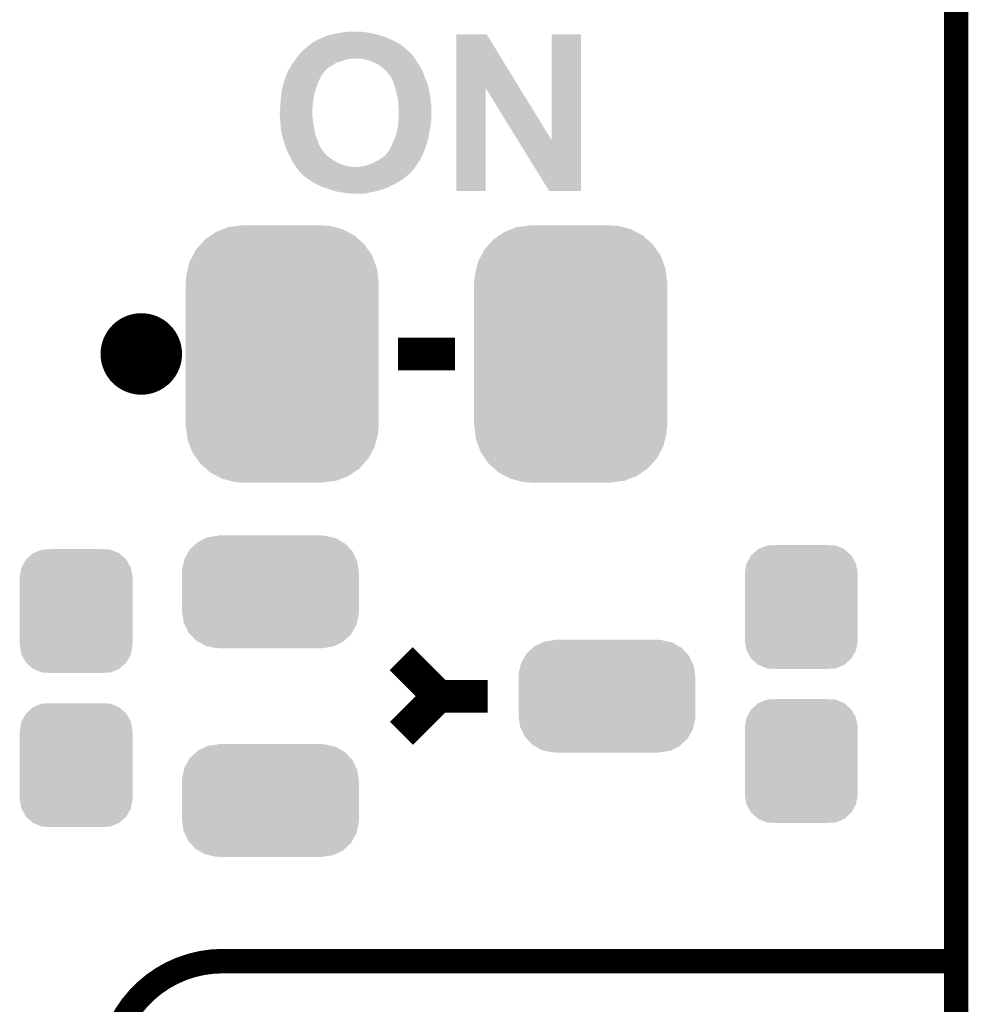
# Model space of a CAD drawing. Extents: x -1.3 to 24.2, y -3.9 to 53.4.
# Tile 27 of 45: x 18.3 to 24.2, y 18.8 to 24.9. Entities that reach past the tile are written whole.
import ezdxf

# ---------------------------------------------------------------- set-up
doc = ezdxf.new("R2010")
doc.units = 0
doc.layers.get('0').update_dxf_attribs({"linetype": 'CONTINUOUS'})
for name, color, linetype in [('LTE_IOT_24_CLICK_V101_GKO', 9, 'CONTINUOUS'), ('LTE_IOT_24_CLICK_V101_GTO', 11, 'CONTINUOUS'), ('LTE_IOT_24_CLICK_V101_GTS', 8, 'CONTINUOUS')]:
    doc.layers.add(name, color=color, linetype=linetype)

# ---------------------------------------------------------------- blocks, each defined once
blk = doc.blocks.new('CUSTOM_107')
for points in [[(-0.267216, 0.361152), (-0.213724, 0.383108), (0.26779, 0.361152), (0.21312, 0.383108)], [(-0.213724, 0.383108), (-0.20803, 0.383392), (0.21312, 0.383108), (0.212412, 0.383392)], [(-0.20803, 0.383392), (-0.154122, 0.38608), (0.212412, 0.383392), (0.154132, 0.38608)], [(-0.341452, 0.269636), (-0.313432, 0.320688), (0.341702, 0.269636), (0.313176, 0.320688)], [(-0.313432, 0.320688), (-0.312264, 0.321732), (0.313176, 0.320688), (0.312592, 0.321732)], [(-0.312264, 0.321732), (-0.26893, 0.360448), (0.312592, 0.321732), (0.268592, 0.360448)], [(-0.26893, 0.360448), (-0.267216, 0.361152), (0.268592, 0.360448), (0.26779, 0.361152)], [(-0.35179, 0.21082), (-0.342144, 0.268372), (0.35179, 0.21082), (0.34192, 0.268372)], [(-0.342144, 0.268372), (-0.341452, 0.269636), (0.34192, 0.268372), (0.341702, 0.269636)], [(-0.35179, 0.20955), (-0.35179, 0.21082), (0.35179, 0.20955), (0.35179, 0.21082)], [(-0.35179, -0.20955), (-0.35179, 0.20955), (0.35179, -0.20955), (0.35179, 0.20955)], [(-0.35179, -0.21082), (-0.35179, -0.20955), (0.35179, -0.21082), (0.35179, -0.20955)], [(-0.34192, -0.268358), (-0.35179, -0.21082), (0.342148, -0.268358), (0.35179, -0.21082)], [(-0.341702, -0.269636), (-0.34192, -0.268358), (0.341446, -0.269636), (0.342148, -0.268358)], [(-0.313184, -0.320676), (-0.341702, -0.269636), (0.31344, -0.320676), (0.341446, -0.269636)], [(-0.312594, -0.321732), (-0.313184, -0.320676), (0.312258, -0.321732), (0.31344, -0.320676)], [(-0.268602, -0.36044), (-0.312594, -0.321732), (0.26894, -0.36044), (0.312258, -0.321732)], [(-0.267792, -0.361154), (-0.268602, -0.36044), (0.2672, -0.361154), (0.26894, -0.36044)], [(-0.213136, -0.383104), (-0.267792, -0.361154), (0.213734, -0.383104), (0.2672, -0.361154)], [(-0.212414, -0.383394), (-0.213136, -0.383104), (0.207926, -0.383394), (0.213734, -0.383104)], [(-0.154122, -0.38608), (-0.212414, -0.383394), (0.154132, -0.38608), (0.207926, -0.383394)]]:
    blk.add_solid(points)
blk = doc.blocks.new('CUSTOM_169')
for points in [[(-0.462918, 0.301578), (-0.452798, 0.31101), (0.465588, 0.301578), (0.449132, 0.31101)], [(-0.452798, 0.31101), (-0.402768, 0.335186), (0.449132, 0.31101), (0.406952, 0.335186)], [(-0.402768, 0.335186), (-0.391944, 0.340416), (0.406952, 0.335186), (0.383606, 0.340416)], [(-0.391944, 0.340416), (-0.328824, 0.34996), (0.383606, 0.340416), (0.341002, 0.34996)], [(-0.328824, 0.34996), (-0.32512, 0.35052), (0.341002, 0.34996), (0.32512, 0.35052)], [(-0.32512, 0.35052), (-0.32512, 0.35179), (0.32512, 0.35052), (0.32512, 0.35179)], [(-0.535846, 0.206294), (-0.50957, 0.252138), (0.533824, 0.206294), (0.51167, 0.252138)], [(-0.50957, 0.252138), (-0.502238, 0.26493), (0.51167, 0.252138), (0.499748, 0.26493)], [(-0.502238, 0.26493), (-0.462918, 0.301578), (0.499748, 0.26493), (0.465588, 0.301578)], [(-0.55062, 0.140344), (-0.53921, 0.191284), (0.54878, 0.140344), (0.541076, 0.191284)], [(-0.53921, 0.191284), (-0.535846, 0.206294), (0.541076, 0.191284), (0.533824, 0.206294)], [(-0.55118, 0.12446), (-0.55062, 0.140344), (0.55118, 0.12446), (0.54878, 0.140344)], [(-0.55118, -0.12446), (-0.55118, 0.12446), (0.55118, -0.12446), (0.55118, 0.12446)], [(-0.548778, -0.140342), (-0.55118, -0.12446), (0.55062, -0.140342), (0.55118, -0.12446)], [(-0.541076, -0.191284), (-0.548778, -0.140342), (0.539208, -0.191284), (0.55062, -0.140342)], [(-0.533822, -0.206292), (-0.541076, -0.191284), (0.535846, -0.206292), (0.539208, -0.191284)], [(-0.51167, -0.252138), (-0.533822, -0.206292), (0.509568, -0.252138), (0.535846, -0.206292)], [(-0.499748, -0.264928), (-0.51167, -0.252138), (0.502238, -0.264928), (0.509568, -0.252138)], [(-0.46559, -0.301578), (-0.499748, -0.264928), (0.462916, -0.301578), (0.502238, -0.264928)], [(-0.449132, -0.31101), (-0.46559, -0.301578), (0.452798, -0.31101), (0.462916, -0.301578)], [(-0.406954, -0.335186), (-0.449132, -0.31101), (0.402766, -0.335186), (0.452798, -0.31101)], [(-0.383606, -0.340416), (-0.406954, -0.335186), (0.391944, -0.340416), (0.402766, -0.335186)], [(-0.341004, -0.34996), (-0.383606, -0.340416), (0.328822, -0.34996), (0.391944, -0.340416)], [(-0.32512, -0.35052), (-0.341004, -0.34996), (0.32512, -0.35052), (0.328822, -0.34996)], [(-0.32512, -0.35179), (-0.32512, -0.35052), (0.32512, -0.35179), (0.32512, -0.35052)]]:
    blk.add_solid(points)
blk = doc.blocks.new('CUSTOM_174')
for points in [[(-0.333938, 0.790942), (-0.273256, 0.798498), (0.32361, 0.790942), (0.29379, 0.798498)], [(-0.273256, 0.798498), (-0.25019, 0.80137), (0.29379, 0.798498), (0.25019, 0.80137)], [(-0.482218, 0.71288), (-0.44566, 0.738152), (0.47841, 0.71288), (0.45012, 0.738152)], [(-0.44566, 0.738152), (-0.412794, 0.76087), (0.45012, 0.738152), (0.407388, 0.76087)], [(-0.412794, 0.76087), (-0.368484, 0.777768), (0.407388, 0.76087), (0.3756, 0.777768)], [(-0.368484, 0.777768), (-0.333938, 0.790942), (0.3756, 0.777768), (0.32361, 0.790942)], [(-0.538216, 0.649738), (-0.50967, 0.681926), (0.53514, 0.649738), (0.51306, 0.681926)], [(-0.50967, 0.681926), (-0.482218, 0.71288), (0.51306, 0.681926), (0.47841, 0.71288)], [(-0.55793, 0.61233), (-0.538216, 0.649738), (0.560798, 0.61233), (0.53514, 0.649738)], [(-0.587972, 0.533366), (-0.577562, 0.575076), (0.590586, 0.533366), (0.574852, 0.575076)], [(-0.577562, 0.575076), (-0.55793, 0.61233), (0.574852, 0.575076), (0.560798, 0.61233)], [(-0.60071, 0.44958), (-0.597996, 0.49319), (0.60071, 0.44958), (0.595442, 0.49319)], [(-0.597996, 0.49319), (-0.587972, 0.533366), (0.595442, 0.49319), (0.590586, 0.533366)], [(-0.60198, -0.44958), (-0.60198, 0.44958), (0.60198, -0.44958), (0.60198, 0.44958)], [(-0.59544, -0.49319), (-0.60071, -0.44958), (0.597996, -0.49319), (0.60071, -0.44958)], [(-0.590586, -0.533366), (-0.59544, -0.49319), (0.58797, -0.533366), (0.597996, -0.49319)], [(-0.57485, -0.575076), (-0.590586, -0.533366), (0.577562, -0.575076), (0.58797, -0.533366)], [(-0.560798, -0.61233), (-0.57485, -0.575076), (0.557928, -0.61233), (0.577562, -0.575076)], [(-0.535138, -0.649738), (-0.560798, -0.61233), (0.538216, -0.649738), (0.557928, -0.61233)], [(-0.51306, -0.681926), (-0.535138, -0.649738), (0.509668, -0.681926), (0.538216, -0.649738)], [(-0.478408, -0.71288), (-0.51306, -0.681926), (0.482218, -0.71288), (0.509668, -0.681926)], [(-0.45012, -0.738152), (-0.478408, -0.71288), (0.445658, -0.738152), (0.482218, -0.71288)], [(-0.407386, -0.76087), (-0.45012, -0.738152), (0.412794, -0.76087), (0.445658, -0.738152)], [(-0.3756, -0.777768), (-0.407386, -0.76087), (0.368482, -0.777768), (0.412794, -0.76087)], [(-0.323608, -0.790942), (-0.3756, -0.777768), (0.333938, -0.790942), (0.368482, -0.777768)], [(-0.29379, -0.798498), (-0.323608, -0.790942), (0.273254, -0.798498), (0.333938, -0.790942)], [(-0.25019, -0.80137), (-0.29379, -0.798498), (0.25019, -0.80137), (0.273254, -0.798498)]]:
    blk.add_solid(points)

msp = doc.modelspace()

# ---------------------------------------------------------------- linework, layer by layer
at = {"layer": 'LTE_IOT_24_CLICK_V101_GKO', "const_width": 0.1524}
msp.add_lwpolyline([(24.13, -1.27), (24.13, 51.054)], dxfattribs=at)
at = {"layer": 'LTE_IOT_24_CLICK_V101_GTO', "const_width": 0.254}
msp.add_lwpolyline([(18.923, 22.8346, 1), (19.177, 22.8346, 1)], format="xyb", close=True, dxfattribs=at)
at = {"layer": 'LTE_IOT_24_CLICK_V101_GTO'}
for points, const_width in [([(20.6502, 22.8346), (21.0058, 22.8346)], 0.2032), ([(20.67052, 20.93468), (20.9042, 20.701)], 0.2032), ([(20.67306, 20.46986), (20.9042, 20.701)], 0.2032), ([(20.9042, 20.701), (21.209, 20.701)], 0.2032), ([(19.558, 19.05), (24.13, 19.05)], 0.1524)]:
    msp.add_lwpolyline(points, dxfattribs=dict(at, const_width=const_width))
at = {"layer": 'LTE_IOT_24_CLICK_V101_GTO', "const_width": 0.1524}
msp.add_lwpolyline([(19.558, 19.05, 0.4142136), (18.8468, 18.3388)], format="xyb", dxfattribs=at)
at = {"layer": 'LTE_IOT_24_CLICK_V101_GTO'}
for points in [[(20.139662, 24.78786), (20.165062, 24.80056), (20.622262, 24.78786), (20.59178, 24.80056)], [(20.165062, 24.80056), (20.175224, 24.80564), (20.59178, 24.80056), (20.580606, 24.80564)], [(20.175224, 24.80564), (20.177762, 24.805642), (20.580606, 24.80564), (20.580602, 24.805642)], [(20.177762, 24.805642), (20.18538, 24.80818), (20.580602, 24.805642), (20.575018, 24.80818)], [(20.18538, 24.80818), (20.195538, 24.81326), (20.575018, 24.80818), (20.563842, 24.81326)], [(20.195538, 24.81326), (20.200622, 24.815802), (20.563842, 24.81326), (20.554522, 24.815802)], [(20.200622, 24.815802), (20.21078, 24.81834), (20.554522, 24.815802), (20.545216, 24.81834)], [(20.21078, 24.81834), (20.223482, 24.820882), (20.545216, 24.81834), (20.535894, 24.820882)], [(20.223482, 24.820882), (20.236182, 24.82596), (20.535894, 24.820882), (20.517274, 24.82596)], [(20.236182, 24.82596), (20.25142, 24.8285), (20.517274, 24.82596), (20.50796, 24.8285)], [(20.25142, 24.8285), (20.26666, 24.83104), (20.50796, 24.8285), (20.49526, 24.83104)], [(20.26666, 24.83104), (20.278512, 24.83358), (20.49526, 24.83104), (20.48256, 24.83358)], [(20.278512, 24.83358), (20.30222, 24.83866), (20.48256, 24.83358), (20.4597, 24.83866)], [(20.30222, 24.83866), (20.32254, 24.8412), (20.4597, 24.83866), (20.43684, 24.8412)], [(20.32254, 24.8412), (20.342862, 24.84374), (20.43684, 24.8412), (20.41906, 24.84374)], [(21.013434, 24.493134), (21.013442, 24.82595), (21.408268, 24.493134), (21.203922, 24.82595)], [(21.013442, 24.82595), (21.013444, 24.82596), (21.203922, 24.82595), (21.013444, 24.82596)], [(21.60778, 24.168186), (21.607802, 24.825936), (21.790642, 24.168186), (21.79066, 24.825936)], [(21.607802, 24.825936), (21.607804, 24.82596), (21.79066, 24.825936), (21.607804, 24.82596)], [(20.058382, 24.726902), (20.07108, 24.73706), (20.709184, 24.726902), (20.697896, 24.73706)], [(20.07108, 24.73706), (20.08632, 24.74976), (20.697896, 24.73706), (20.683786, 24.74976)], [(20.08632, 24.74976), (20.092242, 24.754838), (20.683786, 24.74976), (20.678142, 24.754838)], [(20.092242, 24.754838), (20.104098, 24.765), (20.678142, 24.754838), (20.662174, 24.765)], [(20.104098, 24.765), (20.11426, 24.77262), (20.662174, 24.765), (20.6502, 24.77262)], [(20.11426, 24.77262), (20.124422, 24.78024), (20.6502, 24.77262), (20.636232, 24.78024)], [(20.124422, 24.78024), (20.139662, 24.78786), (20.636232, 24.78024), (20.622262, 24.78786)], [(20.01012, 24.66848), (20.013676, 24.67356), (20.326778, 24.66848), (20.345402, 24.67356)], [(20.013676, 24.67356), (20.015454, 24.6761), (20.355562, 24.67356), (20.368262, 24.6761)], [(20.015454, 24.6761), (20.022566, 24.68626), (20.756034, 24.6761), (20.74926, 24.68626)], [(20.022566, 24.68626), (20.027902, 24.693882), (20.74926, 24.68626), (20.741642, 24.693882)], [(20.027902, 24.693882), (20.036924, 24.704034), (20.741642, 24.693882), (20.73656, 24.704034)], [(20.036924, 24.704034), (20.039186, 24.706578), (20.73656, 24.704034), (20.731484, 24.706578)], [(20.039186, 24.706578), (20.041446, 24.70912), (20.731484, 24.706578), (20.72894, 24.70912)], [(20.041446, 24.70912), (20.04822, 24.71674), (20.72894, 24.70912), (20.720474, 24.71674)], [(20.04822, 24.71674), (20.058382, 24.726902), (20.720474, 24.71674), (20.709184, 24.726902)], [(20.431762, 24.67356), (20.4089, 24.6761), (20.757728, 24.67356), (20.756034, 24.6761)], [(20.440646, 24.671022), (20.431762, 24.67356), (20.759418, 24.671022), (20.757728, 24.67356)], [(19.972018, 24.610058), (19.977826, 24.620222), (20.206204, 24.610058), (20.218404, 24.620222)], [(19.977826, 24.620222), (19.98218, 24.62784), (20.218404, 24.620222), (20.231734, 24.62784)], [(19.98218, 24.62784), (19.983766, 24.63038), (20.231734, 24.62784), (20.23618, 24.63038)], [(19.983766, 24.63038), (19.990116, 24.640538), (20.23618, 24.63038), (20.251418, 24.640538)], [(19.990116, 24.640538), (19.99488, 24.648158), (20.251418, 24.640538), (20.26475, 24.648158)], [(19.99488, 24.648158), (19.996786, 24.650702), (20.26475, 24.648158), (20.269202, 24.650702)], [(19.996786, 24.650702), (20.000594, 24.65578), (20.269202, 24.650702), (20.28698, 24.65578)], [(20.000594, 24.65578), (20.008212, 24.665938), (20.28698, 24.65578), (20.31746, 24.665938)], [(20.008212, 24.665938), (20.01012, 24.66848), (20.31746, 24.665938), (20.326778, 24.66848)], [(20.44954, 24.66848), (20.440646, 24.671022), (20.760872, 24.66848), (20.759418, 24.671022)], [(20.469862, 24.663398), (20.44954, 24.66848), (20.763776, 24.663398), (20.760872, 24.66848)], [(20.49425, 24.653238), (20.469862, 24.663398), (20.76958, 24.653238), (20.763776, 24.663398)], [(20.50034, 24.6507), (20.49425, 24.653238), (20.771394, 24.6507), (20.76958, 24.653238)], [(20.51812, 24.64308), (20.50034, 24.6507), (20.776838, 24.64308), (20.771394, 24.6507)], [(20.53082, 24.63546), (20.51812, 24.64308), (20.782282, 24.63546), (20.776838, 24.64308)], [(20.543522, 24.627838), (20.53082, 24.63546), (20.786516, 24.627838), (20.782282, 24.63546)], [(20.551142, 24.62022), (20.543522, 24.627838), (20.790748, 24.62022), (20.786516, 24.627838)], [(20.561298, 24.6126), (20.551142, 24.62022), (20.79498, 24.6126), (20.790748, 24.62022)], [(20.5613, 24.612598), (20.561298, 24.6126), (20.794982, 24.612598), (20.79498, 24.6126)], [(20.574006, 24.599898), (20.5613, 24.612598), (20.801332, 24.599898), (20.794982, 24.612598)], [(19.94408, 24.54402), (19.948312, 24.55672), (20.15998, 24.54402), (20.1676, 24.55672)], [(19.948312, 24.55672), (19.955086, 24.577042), (20.1676, 24.55672), (20.177762, 24.577042)], [(19.955086, 24.577042), (19.95678, 24.582124), (20.177762, 24.577042), (20.181154, 24.582124)], [(19.95678, 24.582124), (19.956804, 24.58466), (20.181154, 24.582124), (20.182846, 24.58466)], [(19.956804, 24.58466), (19.957118, 24.584662), (20.182846, 24.58466), (20.182848, 24.584662)], [(19.957118, 24.584662), (19.959326, 24.584676), (20.182848, 24.584662), (20.182874, 24.584676)], [(19.959326, 24.584676), (19.960594, 24.587214), (20.182874, 24.584676), (20.187918, 24.587214)], [(19.960594, 24.587214), (19.96186, 24.589744), (20.187918, 24.587214), (20.187924, 24.589744)], [(19.96186, 24.59228), (19.961864, 24.594826), (20.19046, 24.59228), (20.19258, 24.594826)], [(19.96186, 24.589748), (19.96186, 24.59228), (20.187926, 24.589748), (20.19046, 24.59228)], [(19.96186, 24.589744), (19.96186, 24.589748), (20.187924, 24.589744), (20.187926, 24.589748)], [(19.961864, 24.594826), (19.970326, 24.607522), (20.19258, 24.594826), (20.203162, 24.607522)], [(19.970326, 24.607522), (19.972018, 24.610058), (20.203162, 24.607522), (20.206204, 24.610058)], [(20.57908, 24.597358), (20.574006, 24.599898), (20.802602, 24.597358), (20.801332, 24.599898)], [(20.58162, 24.594814), (20.57908, 24.597358), (20.803874, 24.594814), (20.802602, 24.597358)], [(20.581624, 24.592274), (20.58162, 24.594814), (20.805144, 24.592274), (20.803874, 24.594814)], [(20.585856, 24.587198), (20.581624, 24.592274), (20.80768, 24.587198), (20.805144, 24.592274)], [(20.59432, 24.57704), (20.585856, 24.587198), (20.811376, 24.57704), (20.80768, 24.587198)], [(20.607016, 24.559262), (20.59432, 24.57704), (20.81784, 24.559262), (20.811376, 24.57704)], [(20.60702, 24.559256), (20.607016, 24.559262), (20.817844, 24.559256), (20.81784, 24.559262)], [(20.61718, 24.53894), (20.60702, 24.559256), (20.826308, 24.53894), (20.817844, 24.559256)], [(19.926448, 24.4729), (19.930034, 24.493222), (20.134578, 24.4729), (20.139662, 24.493222)], [(19.930034, 24.493222), (19.93138, 24.500842), (20.139662, 24.493222), (20.142928, 24.500842)], [(19.93138, 24.500842), (19.934366, 24.511), (20.142928, 24.500842), (20.147282, 24.511)], [(19.934366, 24.511), (19.939596, 24.52878), (20.147282, 24.511), (20.15236, 24.52878)], [(19.939596, 24.52878), (19.944078, 24.544018), (20.15236, 24.52878), (20.15998, 24.544018)], [(19.944078, 24.544018), (19.94408, 24.54402), (20.15998, 24.544018), (20.15998, 24.54402)], [(20.62099, 24.528782), (20.61718, 24.53894), (20.83054, 24.528782), (20.826308, 24.53894)], [(20.6248, 24.518622), (20.62099, 24.528782), (20.833666, 24.518622), (20.83054, 24.528782)], [(20.631524, 24.49576), (20.6248, 24.518622), (20.8407, 24.49576), (20.833666, 24.518622)], [(20.6375, 24.47544), (20.631524, 24.49576), (20.845056, 24.47544), (20.8407, 24.49576)], [(21.01342, 23.850624), (21.013434, 24.493134), (21.196276, 23.850624), (21.1963, 24.493134)], [(21.396694, 24.168186), (21.1963, 24.493134), (21.60778, 24.168186), (21.408268, 24.493134)], [(19.919356, 24.424638), (19.922744, 24.450042), (20.12442, 24.424638), (20.126962, 24.450042)], [(19.922744, 24.450042), (19.92376, 24.45766), (20.126962, 24.450042), (20.1295, 24.45766)], [(19.92376, 24.45766), (19.926448, 24.4729), (20.1295, 24.45766), (20.134578, 24.4729)], [(20.64131, 24.4602), (20.6375, 24.47544), (20.84832, 24.4602), (20.845056, 24.47544)], [(20.64766, 24.434798), (20.64131, 24.4602), (20.851708, 24.434798), (20.84832, 24.4602)], [(20.649474, 24.4221), (20.64766, 24.434798), (20.8534, 24.4221), (20.851708, 24.434798)], [(19.91614, 24.384002), (19.918256, 24.3967), (20.118184, 24.384002), (20.11934, 24.3967)], [(19.91614, 24.36876), (19.91614, 24.384002), (20.1168, 24.36876), (20.118184, 24.384002)], [(19.91614, 24.356062), (19.91614, 24.36876), (20.1168, 24.356062), (20.1168, 24.36876)], [(19.918256, 24.3967), (19.91868, 24.399242), (20.11934, 24.3967), (20.119802, 24.399242)], [(19.91868, 24.41956), (19.919356, 24.424638), (20.123496, 24.41956), (20.12442, 24.424638)], [(19.91868, 24.399242), (19.91868, 24.41956), (20.119802, 24.399242), (20.123496, 24.41956)], [(20.65274, 24.399238), (20.649474, 24.4221), (20.856258, 24.399238), (20.8534, 24.4221)], [(20.65274, 24.383998), (20.65274, 24.399238), (20.858164, 24.383998), (20.856258, 24.399238)], [(20.653164, 24.381458), (20.65274, 24.383998), (20.85848, 24.381458), (20.858164, 24.383998)], [(20.65528, 24.368758), (20.653164, 24.381458), (20.85848, 24.368758), (20.85848, 24.381458)], [(20.65528, 24.31034), (20.65528, 24.368758), (20.85848, 24.31034), (20.85848, 24.368758)], [(19.9136, 24.345902), (19.91614, 24.356062), (20.1168, 24.345902), (20.1168, 24.356062)], [(19.9136, 24.330658), (19.9136, 24.345902), (20.1168, 24.330658), (20.1168, 24.345902)], [(19.91487, 24.310342), (19.9136, 24.330658), (20.1168, 24.310342), (20.1168, 24.330658)], [(19.915664, 24.297638), (19.91487, 24.310342), (20.11934, 24.297638), (20.1168, 24.310342)], [(20.65422, 24.29764), (20.65528, 24.31034), (20.85848, 24.29764), (20.85848, 24.31034)], [(19.916776, 24.27986), (19.915664, 24.297638), (20.12188, 24.27986), (20.11934, 24.297638)], [(19.917728, 24.26462), (19.916776, 24.27986), (20.12442, 24.26462), (20.12188, 24.27986)], [(19.91868, 24.24938), (19.917728, 24.26462), (20.126326, 24.24938), (20.12442, 24.26462)], [(19.919358, 24.2443), (19.91868, 24.24938), (20.12696, 24.2443), (20.126326, 24.24938)], [(19.92376, 24.211282), (19.919358, 24.2443), (20.133152, 24.211282), (20.12696, 24.2443)], [(20.64512, 24.22906), (20.6502, 24.25446), (20.84832, 24.22906), (20.853398, 24.25446)], [(20.6502, 24.254462), (20.652486, 24.27732), (20.8534, 24.254462), (20.85594, 24.27732)], [(20.6502, 24.25446), (20.6502, 24.254462), (20.853398, 24.25446), (20.8534, 24.254462)], [(20.652486, 24.27732), (20.65274, 24.27986), (20.85594, 24.27732), (20.856256, 24.27986)], [(20.65274, 24.27986), (20.65422, 24.29764), (20.856256, 24.27986), (20.85848, 24.29764)], [(19.925938, 24.203662), (19.92376, 24.211282), (20.13458, 24.203662), (20.133152, 24.211282)], [(19.93392, 24.17572), (19.925938, 24.203662), (20.145058, 24.17572), (20.13458, 24.203662)], [(20.627656, 24.173178), (20.640038, 24.206198), (20.83816, 24.173178), (20.844162, 24.206198)], [(20.640038, 24.206198), (20.64512, 24.22906), (20.844162, 24.206198), (20.84832, 24.22906)], [(19.937828, 24.16302), (19.93392, 24.17572), (20.14982, 24.16302), (20.145058, 24.17572)], [(19.94408, 24.1427), (19.937828, 24.16302), (20.156594, 24.1427), (20.14982, 24.16302)], [(19.944928, 24.140162), (19.94408, 24.1427), (20.15744, 24.140162), (20.156594, 24.1427)], [(19.950854, 24.12238), (19.944928, 24.140162), (20.1676, 24.12238), (20.15744, 24.140162)], [(19.95424, 24.112222), (19.950854, 24.12238), (20.17395, 24.112222), (20.1676, 24.12238)], [(20.5994, 24.109682), (20.60448, 24.122382), (20.81784, 24.109682), (20.822072, 24.122382)], [(20.60448, 24.122382), (20.6121, 24.135076), (20.822072, 24.122382), (20.826304, 24.135076)], [(20.6121, 24.135076), (20.613794, 24.14016), (20.826304, 24.135076), (20.828, 24.14016)], [(20.613794, 24.14016), (20.61718, 24.150318), (20.828, 24.14016), (20.831124, 24.150318)], [(20.61718, 24.150318), (20.6248, 24.16556), (20.831124, 24.150318), (20.835814, 24.16556)], [(20.6248, 24.16556), (20.627656, 24.173178), (20.835814, 24.16556), (20.83816, 24.173178)], [(21.592538, 23.85061), (21.396694, 24.168186), (21.790636, 23.85061), (21.790642, 24.168186)], [(19.958858, 24.102062), (19.95424, 24.112222), (20.1803, 24.102062), (20.17395, 24.112222)], [(19.965784, 24.086826), (19.958858, 24.102062), (20.192996, 24.086826), (20.1803, 24.102062)], [(19.966934, 24.084294), (19.965784, 24.086826), (20.193002, 24.084294), (20.192996, 24.086826)], [(19.96694, 24.08428), (19.966934, 24.084294), (20.19303, 24.08428), (20.193002, 24.084294)], [(19.96835, 24.081742), (19.96694, 24.08428), (20.198072, 24.081742), (20.19303, 24.08428)], [(19.97117, 24.076668), (19.96835, 24.081742), (20.200618, 24.076668), (20.198072, 24.081742)], [(19.972584, 24.074122), (19.97117, 24.076668), (20.205694, 24.074122), (20.200618, 24.076668)], [(19.976818, 24.066502), (19.972584, 24.074122), (20.21332, 24.066502), (20.205694, 24.074122)], [(19.97964, 24.06142), (19.976818, 24.066502), (20.220096, 24.06142), (20.21332, 24.066502)], [(19.984156, 24.05126), (19.97964, 24.06142), (20.23364, 24.05126), (20.220096, 24.06142)], [(20.551136, 24.056338), (20.56638, 24.06904), (20.793706, 24.056338), (20.800058, 24.06904)], [(20.56638, 24.06904), (20.57654, 24.0792), (20.800058, 24.06904), (20.80514, 24.0792)], [(20.57654, 24.0792), (20.581614, 24.084272), (20.80514, 24.0792), (20.807252, 24.084272)], [(20.581614, 24.084272), (20.58162, 24.086814), (20.807252, 24.084272), (20.808312, 24.086814)], [(20.58162, 24.086814), (20.586698, 24.091898), (20.808312, 24.086814), (20.81043, 24.091898)], [(20.586698, 24.091898), (20.59178, 24.09952), (20.81043, 24.091898), (20.813606, 24.09952)], [(20.59178, 24.09952), (20.599398, 24.109676), (20.813606, 24.09952), (20.817836, 24.109676)], [(20.599398, 24.109676), (20.5994, 24.109682), (20.817836, 24.109676), (20.81784, 24.109682)], [(19.987544, 24.04364), (19.984156, 24.05126), (20.24634, 24.04364), (20.23364, 24.05126)], [(19.9898, 24.038562), (19.987544, 24.04364), (20.254322, 24.038562), (20.24634, 24.04364)], [(19.997056, 24.025862), (19.9898, 24.038562), (20.274278, 24.025862), (20.254322, 24.038562)], [(19.999958, 24.02078), (19.997056, 24.025862), (20.287488, 24.02078), (20.274278, 24.025862)], [(20.005404, 24.013158), (19.999958, 24.02078), (20.3073, 24.013158), (20.287488, 24.02078)], [(20.009032, 24.00808), (20.005404, 24.013158), (20.32508, 24.00808), (20.3073, 24.013158)], [(20.01266, 24.003), (20.009032, 24.00808), (20.3454, 24.003), (20.32508, 24.00808)], [(20.014354, 24.00046), (20.01266, 24.003), (20.36572, 24.00046), (20.3454, 24.003)], [(20.021128, 23.990298), (20.014354, 24.00046), (20.751798, 23.990298), (20.758572, 24.00046)], [(20.406358, 24.00046), (20.416518, 24.003), (20.758572, 24.00046), (20.760266, 24.003)], [(20.429218, 24.003), (20.45462, 24.01062), (20.760266, 24.003), (20.765346, 24.01062)], [(20.45462, 24.01062), (20.485098, 24.02078), (20.765346, 24.01062), (20.77212, 24.02078)], [(20.485098, 24.02078), (20.50034, 24.0284), (20.77212, 24.02078), (20.776968, 24.0284)], [(20.50034, 24.0284), (20.51812, 24.03602), (20.776968, 24.0284), (20.781816, 24.03602)], [(20.51812, 24.03602), (20.53336, 24.04618), (20.781816, 24.03602), (20.78828, 24.04618)], [(20.53336, 24.04618), (20.537804, 24.04872), (20.78828, 24.04618), (20.789898, 24.04872)], [(20.537804, 24.04872), (20.551136, 24.056338), (20.789898, 24.04872), (20.793706, 24.056338)], [(20.02282, 23.98776), (20.021128, 23.990298), (20.749514, 23.98776), (20.751798, 23.990298)], [(20.030438, 23.980138), (20.02282, 23.98776), (20.742654, 23.980138), (20.749514, 23.98776)], [(20.03552, 23.969986), (20.030438, 23.980138), (20.73352, 23.969986), (20.742654, 23.980138)], [(20.040596, 23.967442), (20.03552, 23.969986), (20.73123, 23.967442), (20.73352, 23.969986)], [(20.043144, 23.964896), (20.040596, 23.967442), (20.72894, 23.964896), (20.73123, 23.967442)], [(20.045686, 23.962354), (20.043144, 23.964896), (20.728924, 23.962354), (20.72894, 23.964896)], [(20.048222, 23.959818), (20.045686, 23.962354), (20.723862, 23.959818), (20.728924, 23.962354)], [(20.055842, 23.9522), (20.048222, 23.959818), (20.716238, 23.9522), (20.723862, 23.959818)], [(20.063462, 23.94458), (20.055842, 23.9522), (20.70608, 23.94458), (20.716238, 23.9522)], [(20.066, 23.942042), (20.063462, 23.94458), (20.702906, 23.942042), (20.70608, 23.94458)], [(20.07648, 23.93442), (20.066, 23.942042), (20.69338, 23.93442), (20.702906, 23.942042)], [(20.093942, 23.92172), (20.07648, 23.93442), (20.67814, 23.92172), (20.69338, 23.93442)], [(20.093946, 23.921718), (20.093942, 23.92172), (20.678138, 23.921718), (20.67814, 23.92172)], [(20.109908, 23.91156), (20.093946, 23.921718), (20.66036, 23.91156), (20.678138, 23.921718)], [(20.12188, 23.90394), (20.109908, 23.91156), (20.648166, 23.90394), (20.66036, 23.91156)], [(20.13119, 23.898862), (20.12188, 23.90394), (20.64004, 23.898862), (20.648166, 23.90394)], [(20.14982, 23.8887), (20.13119, 23.898862), (20.619716, 23.8887), (20.64004, 23.898862)], [(20.17776, 23.876), (20.14982, 23.8887), (20.594316, 23.876), (20.619716, 23.8887)], [(20.18538, 23.87346), (20.17776, 23.876), (20.589238, 23.87346), (20.594316, 23.876)], [(20.20824, 23.86584), (20.18538, 23.87346), (20.568284, 23.86584), (20.589238, 23.87346)], [(20.215226, 23.8633), (20.20824, 23.86584), (20.5613, 23.8633), (20.568284, 23.86584)], [(20.23618, 23.85568), (20.215226, 23.8633), (20.538434, 23.85568), (20.5613, 23.8633)], [(20.245486, 23.853142), (20.23618, 23.85568), (20.53082, 23.853142), (20.538434, 23.85568)], [(20.26412, 23.84806), (20.245486, 23.853142), (20.508802, 23.84806), (20.53082, 23.853142)], [(20.276822, 23.84552), (20.26412, 23.84806), (20.4978, 23.84552), (20.508802, 23.84806)], [(20.289522, 23.84298), (20.276822, 23.84552), (20.485946, 23.84298), (20.4978, 23.84552)], [(20.312378, 23.84044), (20.289522, 23.84298), (20.474092, 23.84044), (20.485946, 23.84298)], [(20.322538, 23.8379), (20.312378, 23.84044), (20.46224, 23.8379), (20.474092, 23.84044)], [(20.332698, 23.83536), (20.322538, 23.8379), (20.444458, 23.83536), (20.46224, 23.8379)], [(20.365718, 23.83282), (20.353018, 23.83536), (20.426678, 23.83282), (20.444458, 23.83536)], [(21.196276, 23.8506), (21.01342, 23.850624), (21.196276, 23.8506), (21.196276, 23.850624)], [(21.790636, 23.8506), (21.592538, 23.85061), (21.790636, 23.8506), (21.790636, 23.85061)]]:
    msp.add_solid(points, dxfattribs=at)

# ---------------------------------------------------------------- block references
at = {"layer": 'LTE_IOT_24_CLICK_V101_GTS'}
for name, p in [('CUSTOM_174', (19.92884, 22.8346)), ('CUSTOM_174', (21.72716, 22.8346)), ('CUSTOM_169', (19.85518, 21.35124)), ('CUSTOM_107', (18.6436, 21.23186)), ('CUSTOM_107', (23.1648, 21.25726)), ('CUSTOM_169', (21.95322, 20.701)), ('CUSTOM_107', (23.1648, 20.29714)), ('CUSTOM_107', (18.6436, 20.27174)), ('CUSTOM_169', (19.85518, 20.05076))]:
    msp.add_blockref(name, p, dxfattribs=at)

doc.saveas('drawing.dxf')
